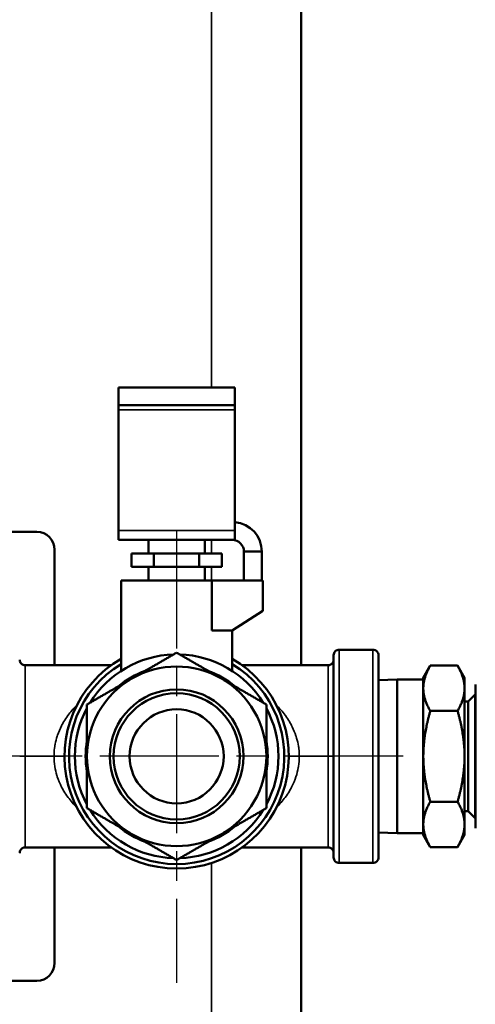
# Model space of a CAD drawing. Header units: inches. Extents: x 1 to 271, y 5 to 171.
# Tile 45 of 256: x 49.35 to 51.89, y 93.46 to 98.94. Entities that reach past the tile are written whole.
import ezdxf

# ---------------------------------------------------------------- set-up
doc = ezdxf.new("R2010")
doc.units = ezdxf.units.IN
doc.header["$LTSCALE"] = 8
doc.header["$MEASUREMENT"] = 0
doc.linetypes.add('CHAIN', pattern=[0.7087, 0.4724, -0.0591, 0.1181, -0.0591])
for name, color, linetype, lineweight in [('Center Mark (ANSI)', 7, 'Continuous', 25), ('Dimension (ANSI)', 7, 'Continuous', 25), ('Visible (ANSI)', 7, 'Continuous', 50), ('Visible Narrow (ANSI)', 7, 'Continuous', 35)]:
    doc.layers.add(name, color=color, linetype=linetype, lineweight=lineweight)
doc.styles.add('Dimension Text', font='tahoma.ttf')
doc.dimstyles.new('Dual Dimension', dxfattribs={"dimscale": 8, "dimtxt": 0.12, "dimasz": 0.098425, "dimexe": 0.125, "dimexo": 0.0625, "dimgap": 0.031496, "dimtad": 0, "dimtih": 1, "dimtoh": 1, "dimrnd": 1e-08, "dimzin": 4, "dimdsep": 46, "dimtxsty": 'Dimension Text', "dimcen": 0.09, "dimdle": 0.393701, "dimclrd": 256, "dimclre": 256, "dimclrt": 256, "dimadec": 0, "dimazin": 1, "dimtfac": 1, "dimtofl": 0, "dimtmove": 0, "dimatfit": 3, "dimfxl": 1, "dimtolj": 1, "dimtzin": 4, "dimlwd": -1, "dimlwe": -1, "dimarcsym": 0})

# ---------------------------------------------------------------- blocks, each defined once
blk = doc.blocks.new('*D13')
at = {"layer": 'Defpoints', "color": 0, "transparency": 16777216}
for p in [(72.3326, 121.6706), (17.7607, 87.0916), (44.4226, 87.0916)]:
    blk.add_point(p, dxfattribs=at)
at = {"layer": 'Dimension (ANSI)', "transparency": 16777216}
for p, q in [((71.8326, 121.6706), (16.7607, 121.6706)), ((17.7607, 120.8832), (17.7607, 106.5363)), ((17.7607, 87.879), (17.7607, 102.2259)), ((43.9226, 87.0916), (16.7607, 87.0916))]:
    blk.add_line(p, q, dxfattribs=at)
for points in [[(17.6295, 120.8832), (17.8919, 120.8832), (17.7607, 121.6706)], [(17.6295, 87.879), (17.8919, 87.879), (17.7607, 87.0916)]]:
    blk.add_solid(points, dxfattribs=at)
at = {"layer": 'Dimension (ANSI)', "transparency": 16777216, "insert": (17.7607, 104.3811), "char_height": 0.96, "attachment_point": 5, "style": 'Dimension Text'}
blk.add_mtext('\\A1;{\\H3.0x;(}\\S34.58^ 878.3 mm;{\\H3.0x;)}', dxfattribs=at)

msp = doc.modelspace()

# ---------------------------------------------------------------- linework, layer by layer
at = {"layer": 'Center Mark (ANSI)', "linetype": 'CHAIN', "ltscale": 0.175177}
for p, q in [((50.2276, 96.1036), (50.2276, 93.5795)), ((51.4896, 94.8416), (48.9655, 94.8416))]:
    msp.add_line(p, q, dxfattribs=at)
at = {"layer": 'Visible (ANSI)'}
for p, q in [((50.9226, 110.5004), (50.9226, 95.3486)), ((50.5526, 96.8966), (49.9026, 96.8966)), ((49.9026, 96.8966), (49.9026, 96.7966)), ((50.5526, 96.7966), (50.5526, 96.8966)), ((50.5526, 96.7966), (49.9026, 96.7966)), ((49.9026, 96.7966), (49.9026, 96.7706)), ((50.5526, 96.7706), (50.5526, 96.7966)), ((49.9026, 96.7706), (49.9026, 96.0985)), ((50.5526, 96.0985), (50.5526, 96.7706)), ((48.7703, 96.0916), (49.4476, 96.0916)), ((49.9026, 96.0466), (49.9026, 96.0985)), ((50.5526, 96.0985), (50.5526, 96.0466)), ((50.5526, 96.0466), (49.9026, 96.0466)), ((50.0713, 95.9716), (50.0713, 96.0466)), ((50.3838, 95.9716), (50.3838, 96.0466)), ((49.5476, 95.9916), (49.5476, 95.3486)), ((49.975, 95.9716), (49.975, 95.8966)), ((49.975, 95.9716), (50.1013, 95.9716)), ((50.1013, 95.9716), (50.3539, 95.9716)), ((50.1013, 95.9716), (50.1013, 95.8966)), ((50.3539, 95.9716), (50.4801, 95.9716)), ((50.3539, 95.9716), (50.3539, 95.8966)), ((50.4801, 95.9716), (50.4801, 95.8966)), ((50.6026, 95.9816), (50.7026, 95.9816)), ((50.6026, 95.8216), (50.6026, 95.9816)), ((50.7026, 95.9816), (50.7026, 95.8216)), ((50.1013, 95.8966), (49.975, 95.8966)), ((50.0713, 95.8216), (50.0713, 95.8966)), ((50.3539, 95.8966), (50.1013, 95.8966)), ((50.4801, 95.8966), (50.3539, 95.8966)), ((50.3838, 95.8216), (50.3838, 95.8966)), ((50.4238, 95.8216), (49.9176, 95.8216)), ((49.9176, 95.3169), (49.9176, 95.8216)), ((50.4238, 95.5416), (50.4238, 95.8216)), ((50.4238, 95.8216), (50.7076, 95.8216)), ((50.7076, 95.8216), (50.7076, 95.6516)), ((50.7076, 95.6516), (50.5376, 95.5416)), ((50.5376, 95.5416), (50.4238, 95.5416)), ((50.5376, 95.3169), (50.5376, 95.5416)), ((51.3216, 95.4356), (51.1336, 95.4356)), ((51.1026, 95.4046), (51.1026, 94.2786)), ((51.3526, 94.2786), (51.3526, 95.4046)), ((49.3836, 95.3486), (49.8621, 95.3486)), ((50.593, 95.3486), (51.0716, 95.3486)), ((51.6026, 95.2791), (51.6416, 95.3468)), ((51.6416, 95.3468), (51.7935, 95.3468)), ((51.8326, 95.2791), (51.7935, 95.3468)), ((51.3526, 95.2656), (51.4577, 95.2689)), ((51.4577, 95.2689), (51.4577, 94.4142)), ((51.6026, 95.2689), (51.4577, 95.2689)), ((51.6026, 95.2791), (51.6026, 95.2205)), ((51.8326, 95.2205), (51.8326, 95.2791)), ((51.6026, 95.2205), (51.6026, 94.8416)), ((51.8326, 94.8416), (51.8326, 95.2205)), ((51.8926, 95.2416), (51.8926, 94.4416)), ((51.8326, 95.1461), (51.8526, 95.1461)), ((51.8526, 95.1461), (51.8918, 95.1853)), ((51.8526, 95.1461), (51.8526, 94.5371)), ((51.8918, 95.1853), (51.8918, 94.4978)), ((51.8918, 95.1853), (51.8926, 95.1853)), ((51.6416, 95.0942), (51.7935, 95.0942)), ((51.6026, 94.8416), (51.6026, 94.4627)), ((51.8326, 94.4627), (51.8326, 94.8416)), ((51.6416, 94.589), (51.7935, 94.589)), ((51.8326, 94.5371), (51.8526, 94.5371)), ((51.8526, 94.5371), (51.8918, 94.4978)), ((51.8918, 94.4978), (51.8926, 94.4978)), ((51.6026, 94.4627), (51.6026, 94.4041)), ((51.8326, 94.4041), (51.8326, 94.4627)), ((51.3526, 94.4175), (51.4577, 94.4142)), ((51.6026, 94.4142), (51.4577, 94.4142)), ((51.6026, 94.4041), (51.6416, 94.3364)), ((51.8326, 94.4041), (51.7935, 94.3364)), ((49.3836, 94.3346), (49.8621, 94.3346)), ((49.5476, 94.3346), (49.5476, 93.6916)), ((50.593, 94.3346), (51.0716, 94.3346)), ((50.9226, 94.3346), (50.9226, 87.3416)), ((51.6416, 94.3364), (51.7935, 94.3364)), ((51.3216, 94.2476), (51.1336, 94.2476)), ((49.4476, 93.5916), (48.6476, 93.5916))]:
    msp.add_line(p, q, dxfattribs=at)
for radius in [0.3727, 0.3515, 0.2621]:
    msp.add_circle((50.2276, 94.8416), radius, dxfattribs=at)
for centre, radius, start, end in [((50.5376, 95.9816), 0.165, 0, 84.7841), ((49.4476, 95.9916), 0.1, 0, 90), ((50.5376, 95.9816), 0.065, 0, 90), ((51.1336, 95.4046), 0.031, 90, 180.0001), ((51.3216, 95.4046), 0.031, 359.9999, 90), ((50.2276, 94.8416), 0.625, 119.7357, 60.2643), ((50.2276, 94.8416), 0.5675, 91.7702, 148.2298), ((50.2276, 94.8416), 0.5675, 31.7702, 88.2298), ((50.2276, 94.8416), 0.6, 121.1089, 58.8911), ((50.2276, 94.8416), 0.5075, 110.1375, 129.8625), ((50.2276, 94.8416), 0.5, 60, 120), ((50.2276, 94.8416), 0.5075, 50.1375, 69.8625), ((50.2276, 94.8416), 0.5, 120, 180), ((50.2276, 94.8416), 0.5, 0, 60), ((50.2276, 94.8416), 0.5675, 151.7702, 208.2298), ((50.2276, 94.8416), 0.5675, 331.7702, 28.2298), ((50.2276, 94.8416), 0.5075, 170.1375, 189.8625), ((50.2276, 94.8416), 0.5075, 350.1375, 9.8625), ((50.2276, 94.8416), 0.5, 180, 240), ((50.2276, 94.8416), 0.5, 300, 0), ((50.2276, 94.8416), 0.5675, 211.7702, 268.2298), ((50.2276, 94.8416), 0.5675, 271.7702, 328.2298), ((50.2276, 94.8416), 0.5075, 230.1375, 249.8625), ((50.2276, 94.8416), 0.5075, 290.1375, 309.8625), ((50.2276, 94.8416), 0.5, 240, 300), ((51.1336, 94.2786), 0.031, 179.9999, 270), ((51.3216, 94.2786), 0.031, 270, 0.0001), ((49.4476, 93.6916), 0.1, 270, 0)]:
    msp.add_arc(centre, radius, start, end, dxfattribs=at)
for points, weights in [([(49.9776, 95.2746), (50.0936, 95.3416), (50.2276, 95.4189)], [1, 1.0379548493, 1]), ([(50.2276, 95.4189), (50.3615, 95.3416), (50.4776, 95.2746)], [1, 1.0379548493, 1]), ([(51.6416, 95.3468), (51.6026, 95.2791), (51.6026, 95.2205)], [1.04421807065, 1.06065480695, 1]), ([(51.8326, 95.2205), (51.8326, 95.2791), (51.7935, 95.3468)], [1, 1.06065480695, 1.04421807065]), ([(49.7276, 95.1302), (49.8615, 95.2076), (49.9776, 95.2746)], [1, 1.0379548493, 1]), ([(50.4776, 95.2746), (50.5936, 95.2076), (50.7276, 95.1302)], [1, 1.0379548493, 1]), ([(51.6026, 95.2205), (51.6026, 95.1618), (51.6416, 95.0942)], [1, 1.06065480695, 1.04421807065]), ([(51.7935, 95.0942), (51.8326, 95.1618), (51.8326, 95.2205)], [1.04421807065, 1.06065480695, 1]), ([(49.7276, 94.8416), (49.7276, 94.9755), (49.7276, 95.1302)], [1, 1.0379548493, 1]), ([(50.7276, 95.1302), (50.7276, 94.9755), (50.7276, 94.8416)], [1, 1.0379548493, 1]), ([(51.6416, 95.0942), (51.6026, 94.9588), (51.6026, 94.8416)], [1.04421807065, 1.06065480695, 1]), ([(51.8326, 94.8416), (51.8326, 94.9588), (51.7935, 95.0942)], [1, 1.06065480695, 1.04421807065]), ([(49.7276, 94.5529), (49.7276, 94.7076), (49.7276, 94.8416)], [1, 1.0379548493, 1]), ([(50.7276, 94.8416), (50.7276, 94.7076), (50.7276, 94.5529)], [1, 1.0379548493, 1]), ([(51.6026, 94.8416), (51.6026, 94.7243), (51.6416, 94.589)], [1, 1.06065480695, 1.04421807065]), ([(51.7935, 94.589), (51.8326, 94.7243), (51.8326, 94.8416)], [1.04421807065, 1.06065480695, 1]), ([(49.9776, 94.4086), (49.8615, 94.4755), (49.7276, 94.5529)], [1, 1.0379548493, 1]), ([(50.7276, 94.5529), (50.5936, 94.4755), (50.4776, 94.4086)], [1, 1.0379548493, 1]), ([(51.6416, 94.589), (51.6026, 94.5213), (51.6026, 94.4627)], [1.04421807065, 1.06065480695, 1]), ([(51.8326, 94.4627), (51.8326, 94.5213), (51.7935, 94.589)], [1, 1.06065480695, 1.04421807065]), ([(51.6026, 94.4627), (51.6026, 94.4041), (51.6416, 94.3364)], [1, 1.06065480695, 1.04421807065]), ([(51.7935, 94.3364), (51.8326, 94.4041), (51.8326, 94.4627)], [1.04421807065, 1.06065480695, 1]), ([(50.2276, 94.2642), (50.0936, 94.3416), (49.9776, 94.4086)], [1, 1.0379548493, 1]), ([(50.4776, 94.4086), (50.3615, 94.3416), (50.2276, 94.2642)], [1, 1.0379548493, 1])]:
    msp.add_rational_spline(points, weights, degree=2, dxfattribs=at)
for points, knots in [([(49.3526, 95.3796), (49.3526, 95.3785), (49.3526, 95.3774), (49.3528, 95.3753), (49.353, 95.3743), (49.3536, 95.3713), (49.3542, 95.3693), (49.3563, 95.3644), (49.3581, 95.3615), (49.3626, 95.3565), (49.3652, 95.3544), (49.371, 95.3511), (49.3741, 95.3498), (49.3794, 95.3488), (49.3815, 95.3486), (49.3836, 95.3486)], [0, 0, 0, 0, 0.0081086, 0.0081086, 0.0161323, 0.0161323, 0.0316021, 0.0316021, 0.0569319, 0.0569319, 0.0822617, 0.0822617, 0.1075915, 0.1075915, 0.1232948, 0.1232948, 0.1232948, 0.1232948]), ([(51.0716, 95.3486), (51.0749, 95.3486), (51.0783, 95.3491), (51.0846, 95.3512), (51.0876, 95.3528), (51.0928, 95.3568), (51.0952, 95.3592), (51.0989, 95.3646), (51.1004, 95.3677), (51.1018, 95.3724), (51.1021, 95.374), (51.1024, 95.3764), (51.1025, 95.3773), (51.1025, 95.3784), (51.1025, 95.3787), (51.1026, 95.3791), (51.1026, 95.3792), (51.1026, 95.3794), (51.1026, 95.3794), (51.1026, 95.3795), (51.1026, 95.3795), (51.1026, 95.3795), (51.1026, 95.3796), (51.1026, 95.3796)], [0, 0, 0, 0, 0.0254667, 0.0254667, 0.0505426, 0.0505426, 0.0756326, 0.0756326, 0.100722, 0.100722, 0.1131452, 0.1131452, 0.1194232, 0.1194232, 0.1217759, 0.1217759, 0.122658, 0.122658, 0.1229888, 0.1229888, 0.1231459, 0.1231459, 0.1232244, 0.1232244, 0.1232244, 0.1232244]), ([(49.3836, 94.3346), (49.3802, 94.3346), (49.3768, 94.334), (49.3705, 94.3319), (49.3676, 94.3303), (49.3623, 94.3264), (49.36, 94.3239), (49.3562, 94.3185), (49.3547, 94.3155), (49.3534, 94.3108), (49.353, 94.3092), (49.3527, 94.3067), (49.3526, 94.3059), (49.3526, 94.3048), (49.3526, 94.3045), (49.3526, 94.304), (49.3526, 94.3039), (49.3526, 94.3038), (49.3526, 94.3037), (49.3526, 94.3037), (49.3526, 94.3036), (49.3526, 94.3036), (49.3526, 94.3036), (49.3526, 94.3036)], [0, 0, 0, 0, 0.0254667, 0.0254667, 0.0505426, 0.0505426, 0.0756326, 0.0756326, 0.100722, 0.100722, 0.1131452, 0.1131452, 0.1194232, 0.1194232, 0.1217759, 0.1217759, 0.122658, 0.122658, 0.1229888, 0.1229888, 0.1231459, 0.1231459, 0.1232244, 0.1232244, 0.1232244, 0.1232244]), ([(51.1026, 94.3036), (51.1026, 94.3046), (51.1025, 94.3057), (51.1023, 94.3078), (51.1021, 94.3089), (51.1015, 94.3119), (51.1009, 94.3138), (51.0988, 94.3188), (51.097, 94.3216), (51.0926, 94.3266), (51.0899, 94.3288), (51.0842, 94.3321), (51.081, 94.3333), (51.0757, 94.3344), (51.0736, 94.3346), (51.0716, 94.3346)], [0, 0, 0, 0, 0.0081086, 0.0081086, 0.0161323, 0.0161323, 0.0316022, 0.0316022, 0.056932, 0.056932, 0.0822618, 0.0822618, 0.1075916, 0.1075916, 0.1232949, 0.1232949, 0.1232949, 0.1232949])]:
    msp.add_open_spline(points, degree=3, knots=knots, dxfattribs=at)
at = {"layer": 'Visible Narrow (ANSI)'}
for p, q in [((50.4226, 96.8966), (50.4226, 110.001)), ((50.5526, 96.7706), (49.9026, 96.7706)), ((50.5526, 96.0985), (49.9026, 96.0985)), ((50.4226, 95.9716), (50.4226, 96.0466)), ((50.4226, 95.8216), (50.4226, 95.8966)), ((51.1336, 95.4356), (51.1336, 94.2476)), ((51.3216, 94.2476), (51.3216, 95.4356)), ((49.3836, 94.8416), (49.3836, 95.3486)), ((51.0716, 95.3486), (51.0716, 94.8416)), ((49.3836, 94.3346), (49.3836, 94.8416)), ((49.3836, 94.8416), (49.544, 94.8416)), ((49.544, 94.8416), (49.6026, 94.8416)), ((50.9112, 94.8416), (50.8526, 94.8416)), ((50.9112, 94.8416), (51.0716, 94.8416)), ((51.0716, 94.8416), (51.0716, 94.3346)), ((50.4226, 87.3416), (50.4226, 94.2478))]:
    msp.add_line(p, q, dxfattribs=at)
for centre, major_axis, ratio, end_param in [((49.3836, 94.8416), (-0.031, 0), 0.000013, 6.283184), ((51.0716, 94.8416), (0.031, 0), 0.000015, 6.283188)]:
    msp.add_ellipse(centre, major_axis=major_axis, ratio=ratio, start_param=4.712389, end_param=end_param, dxfattribs=at)
for points, knots in [([(49.6721, 95.1282), (49.672, 95.128), (49.6718, 95.1278), (49.6713, 95.1273), (49.6709, 95.127), (49.6607, 95.1166), (49.6513, 95.1064), (49.6354, 95.0874), (49.6285, 95.0787), (49.6219, 95.0696), (49.6216, 95.0692), (49.6132, 95.0576), (49.6059, 95.0466), (49.5947, 95.0279), (49.5905, 95.0202), (49.5863, 95.0121), (49.5861, 95.0117), (49.5772, 94.9943), (49.57, 94.9772), (49.5635, 94.9585), (49.563, 94.9568), (49.5623, 94.9547), (49.5621, 94.9542), (49.5571, 94.9389), (49.5533, 94.924), (49.5501, 94.9074), (49.5498, 94.9057), (49.5491, 94.9019), (49.5488, 94.9), (49.5484, 94.8975), (49.5483, 94.897), (49.5461, 94.8827), (49.5448, 94.8689), (49.544, 94.8507), (49.544, 94.8461), (49.544, 94.8416)], [0.8526637, 0.8526637, 0.8526637, 0.8526637, 0.8529412, 0.8529412, 0.8534816, 0.8534816, 0.8691601, 0.8691601, 0.8823529, 0.8823529, 0.882953, 0.882953, 0.8999179, 0.8999179, 0.9117647, 0.9117647, 0.9124151, 0.9124151, 0.9385921, 0.9385921, 0.9411765, 0.9411765, 0.9418707, 0.9418707, 0.9648556, 0.9648556, 0.9675192, 0.9675192, 0.9705882, 0.9705882, 0.9713265, 0.9713265, 0.9927526, 0.9927526, 1, 1, 1, 1]), ([(50.9112, 94.8416), (50.9112, 94.8555), (50.9103, 94.8696), (50.9081, 94.8881), (50.9075, 94.8923), (50.9068, 94.897), (50.9067, 94.8975), (50.9042, 94.9128), (50.9009, 94.9277), (50.896, 94.9447), (50.8953, 94.9469), (50.8942, 94.9506), (50.8936, 94.9522), (50.893, 94.9542), (50.8928, 94.9547), (50.8871, 94.9721), (50.8802, 94.9891), (50.871, 95.0078), (50.8701, 95.0095), (50.869, 95.0117), (50.8688, 95.0121), (50.8646, 95.0202), (50.8604, 95.0279), (50.8492, 95.0466), (50.8419, 95.0576), (50.8335, 95.0692), (50.8332, 95.0696), (50.8255, 95.0801), (50.8174, 95.0904), (50.8081, 95.1011), (50.8077, 95.1017), (50.8, 95.1105), (50.7925, 95.1186), (50.7842, 95.1269), (50.7839, 95.1273), (50.7833, 95.1278), (50.7832, 95.128), (50.783, 95.1282)], [0, 0, 0, 0, 0.0221453, 0.0221453, 0.0286736, 0.0286736, 0.0294118, 0.0294118, 0.0523647, 0.0523647, 0.0556748, 0.0556748, 0.0581294, 0.0581294, 0.0588235, 0.0588235, 0.0849041, 0.0849041, 0.0875851, 0.0875851, 0.0882353, 0.0882353, 0.1000815, 0.1000815, 0.1170471, 0.1170471, 0.1176471, 0.1176471, 0.1331243, 0.1331243, 0.1339866, 0.1339866, 0.1465183, 0.1465183, 0.1470588, 0.1470588, 0.1473537, 0.1473537, 0.1473537, 0.1473537]), ([(49.544, 94.8416), (49.544, 94.8231), (49.5454, 94.8042), (49.5485, 94.7852), (49.5512, 94.7682), (49.5552, 94.7512), (49.5605, 94.7341), (49.5611, 94.7321), (49.5618, 94.73), (49.5624, 94.728), (49.5687, 94.7089), (49.5767, 94.6897), (49.5865, 94.6706), (49.5905, 94.6629), (49.5947, 94.6552), (49.5993, 94.6476), (49.6061, 94.6362), (49.6137, 94.6247), (49.6222, 94.6132), (49.6363, 94.5938), (49.6529, 94.5742), (49.6716, 94.5555), (49.6718, 94.5553), (49.672, 94.5552), (49.6721, 94.555)], [0, 0, 0, 0, 0.0294118, 0.0294118, 0.0294118, 0.0556748, 0.0556748, 0.0556748, 0.0588235, 0.0588235, 0.0588235, 0.0882353, 0.0882353, 0.0882353, 0.1000815, 0.1000815, 0.1000815, 0.1176471, 0.1176471, 0.1176471, 0.1470588, 0.1470588, 0.1470588, 0.1473537, 0.1473537, 0.1473537, 0.1473537]), ([(50.783, 94.555), (50.7831, 94.5551), (50.7833, 94.5553), (50.7835, 94.5555), (50.8022, 94.5742), (50.8188, 94.5938), (50.8329, 94.6132), (50.8414, 94.6247), (50.849, 94.6362), (50.8558, 94.6476), (50.8604, 94.6552), (50.8646, 94.6629), (50.8686, 94.6706), (50.8784, 94.6897), (50.8864, 94.7089), (50.8927, 94.728), (50.8983, 94.7451), (50.9026, 94.7622), (50.9056, 94.7792), (50.906, 94.7812), (50.9063, 94.7832), (50.9066, 94.7852), (50.9097, 94.8042), (50.9112, 94.8231), (50.9112, 94.8416)], [0.8526637, 0.8526637, 0.8526637, 0.8526637, 0.8529412, 0.8529412, 0.8529412, 0.8823529, 0.8823529, 0.8823529, 0.8999179, 0.8999179, 0.8999179, 0.9117647, 0.9117647, 0.9117647, 0.9411765, 0.9411765, 0.9411765, 0.9675192, 0.9675192, 0.9675192, 0.9705882, 0.9705882, 0.9705882, 1, 1, 1, 1])]:
    msp.add_open_spline(points, degree=3, knots=knots, dxfattribs=at)

# ---------------------------------------------------------------- dimensions: what is measured, and where the dimension line sits
at = {"layer": 'Dimension (ANSI)'}
dim = msp.add_linear_dim(base=(17.7607, 87.0916), p1=(72.3326, 121.6706), p2=(44.4226, 87.0916), angle=90, text='{\\H3.0x;(}\\S<>^ 878.3 mm;{\\H3.0x;)}', dimstyle='Dual Dimension', override={"dimgap": 0.031496, "dimdec": 2, "dimpost": '\\X', "dimtol": 0, "dimlim": 0, "dimtp": 0, "dimtm": 0, "dimtdec": 2, "dimatfit": 1}, dxfattribs=at)
dim.commit()
dim.dimension.update_dxf_attribs({"geometry": '*D13', "text_midpoint": (17.7607, 104.3811), "dimtype": 160})

doc.saveas('drawing.dxf')
